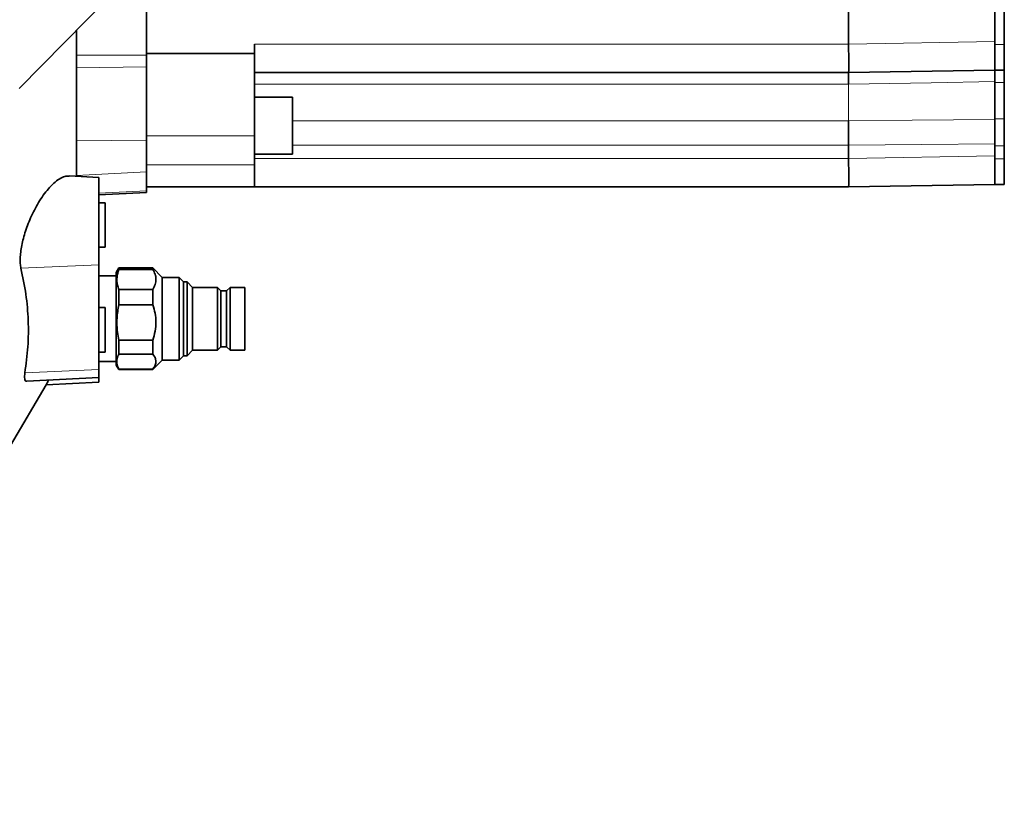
# Model space of a CAD drawing. Header units: millimetres. Extents: x 0 to 11920, y 0 to 8400.
# Tile 40 of 63: x 8011 to 8321, y 3679 to 3929. Entities that reach past the tile are written whole.
import ezdxf

# ---------------------------------------------------------------- set-up
doc = ezdxf.new("R2010")
doc.units = ezdxf.units.MM
doc.header["$LTSCALE"] = 20
doc.styles.add('SLDTEXTSTYLE0', font='TXT', dxfattribs={"width": 0.605})
doc.dimstyles.new('SLDDIMSTYLE0', dxfattribs={"dimtxt": 70, "dimasz": 70, "dimexe": 0, "dimexo": 0.0625, "dimgap": 17.5, "dimtad": 1, "dimdec": 1, "dimrnd": 1e-09, "dimzin": 12, "dimdsep": 46, "dimtxsty": 'SLDTEXTSTYLE0', "dimsah": 1, "dimcen": 0.09, "dimadec": 0, "dimazin": 3, "dimtfac": 1, "dimtofl": 0, "dimtmove": 0, "dimatfit": 3, "dimfxl": 1, "dimfrac": 2, "dimtolj": 1, "dimtzin": 12, "dimarcsym": 0})

# ---------------------------------------------------------------- blocks, each defined once
blk = doc.blocks.new('_D')
at = {"color": 7, "linetype": 'Continuous', "lineweight": 0}
for p, q in [((7701.97, 3692.31), (7701.97, 1744.49)), ((8139.97, 1814.67), (8139.97, 1744.49)), ((7701.97, 1774.49), (6715.05, 1774.49)), ((7701.97, 1774.49), (8139.97, 1774.49))]:
    blk.add_line(p, q, dxfattribs=at)
at = {"color": 7, "linetype": 'Continuous', "lineweight": 18}
for points in [[(7701.97, 1774.49), (7771.97, 1764.49), (7771.97, 1784.49)], [(8139.97, 1774.49), (8069.97, 1784.49), (8069.97, 1764.49)]]:
    blk.add_solid(points, dxfattribs=at)
at = {"color": 7, "linetype": 'Continuous', "lineweight": 18, "char_height": 70, "attachment_point": 1, "style": 'SLDTEXTSTYLE0'}
for s, insert in [('(2x M8 Through)', (6901.72, 1864.72)), ('438', (6715.05, 1864.72))]:
    blk.add_mtext(s, dxfattribs=dict(at, insert=insert))

msp = doc.modelspace()

# ---------------------------------------------------------------- linework, layer by layer
at = {"color": 7, "linetype": 'Continuous', "lineweight": 35}
for p, q in [((8136.7, 4035.75), (8010.97, 3907.58)), ((8317.97, 4007.82), (8317.97, 3922.38)), ((8320.97, 3921.39), (8320.97, 4005.1)), ((8050.97, 3948.36), (8050.97, 3918.06)), ((8271.97, 3949.39), (8271.97, 3921.58)), ((8028.97, 3879.95), (8028.97, 3925.93)), ((8084.97, 3921.58), (8084.97, 3918.58)), ((8271.97, 3921.58), (8271.97, 3921.58)), ((8317.97, 3921.39), (8317.97, 3922.38)), ((8317.97, 3913.39), (8317.97, 3921.39)), ((8320.97, 3913.39), (8320.97, 3921.39)), ((8084.97, 3918.58), (8050.97, 3918.58)), ((8050.97, 3918.06), (8050.97, 3914.38)), ((8084.97, 3918.58), (8084.97, 3892.71)), ((8050.97, 3914.38), (8050.97, 3891.36)), ((8271.97, 3912.58), (8084.97, 3912.58)), ((8317.97, 3913.39), (8271.97, 3912.58)), ((8317.97, 3913.39), (8320.97, 3913.39)), ((8317.97, 3909.43), (8317.97, 3913.39)), ((8320.97, 3909.43), (8320.97, 3913.39)), ((8271.97, 3908.98), (8271.97, 3908.98)), ((8317.97, 3898), (8317.97, 3909.43)), ((8320.97, 3898), (8320.97, 3909.43)), ((8096.97, 3904.87), (8084.97, 3904.87)), ((8096.97, 3904.87), (8096.97, 3886.87)), ((8271.97, 3897.43), (8271.97, 3897.43)), ((8317.97, 3889.55), (8317.97, 3898)), ((8320.97, 3889.55), (8320.97, 3898)), ((8084.97, 3892.71), (8084.97, 3883.52)), ((8050.97, 3891.36), (8050.97, 3881.31)), ((8271.97, 3889.75), (8271.97, 3885.58)), ((8317.97, 3886.38), (8317.97, 3889.55)), ((8320.97, 3885.39), (8320.97, 3889.55)), ((8084.97, 3886.87), (8096.97, 3886.87)), ((8317.97, 3885.39), (8317.97, 3886.38)), ((8084.97, 3883.52), (8084.97, 3876.58)), ((8271.97, 3885.58), (8271.97, 3885.58)), ((8317.97, 3877.39), (8317.97, 3885.39)), ((8320.97, 3877.39), (8320.97, 3885.39)), ((8035.97, 3879.58), (8026.64, 3880.07)), ((8035.97, 3852.06), (8035.97, 3879.58)), ((8050.97, 3881.31), (8050.97, 3875.35)), ((8084.97, 3876.58), (8050.97, 3876.58)), ((8271.97, 3876.58), (8084.97, 3876.58)), ((8317.97, 3877.39), (8271.97, 3876.58)), ((8317.97, 3877.39), (8320.97, 3877.39)), ((8035.97, 3874.08), (8050.97, 3874.87)), ((8050.97, 3875.35), (8050.97, 3874.87)), ((8037.97, 3871.58), (8035.97, 3871.58)), ((8037.97, 3871.58), (8037.97, 3857.58)), ((8035.97, 3857.58), (8037.97, 3857.58)), ((8035.97, 3819.06), (8035.97, 3852.06)), ((8041.47, 3848.58), (8035.97, 3848.58)), ((8042.28, 3851.08), (8041.47, 3849.68)), ((8041.47, 3849.68), (8041.47, 3821.91)), ((8052.97, 3851.08), (8042.28, 3851.08)), ((8042.28, 3851.08), (8042.28, 3850.6)), ((8042.28, 3850.6), (8052.97, 3850.6)), ((8055.97, 3848.08), (8052.97, 3851.08)), ((8052.97, 3850.6), (8052.97, 3851.08)), ((8061.27, 3848.08), (8055.97, 3848.08)), ((8055.97, 3822.08), (8055.97, 3848.08)), ((8062.63, 3846.72), (8061.27, 3848.08)), ((8061.27, 3835.08), (8061.27, 3848.08)), ((8063.83, 3846.72), (8062.63, 3846.72)), ((8062.63, 3835.08), (8062.63, 3846.72)), ((8065.47, 3844.96), (8063.83, 3846.72)), ((8063.83, 3835.08), (8063.83, 3846.72)), ((8042.28, 3844.3), (8042.28, 3839.46)), ((8052.97, 3844.3), (8042.28, 3844.3)), ((8052.97, 3839.46), (8052.97, 3844.3)), ((8073.37, 3844.96), (8065.47, 3844.96)), ((8065.47, 3835.08), (8065.47, 3844.96)), ((8074.45, 3843.88), (8073.37, 3844.96)), ((8073.37, 3835.08), (8073.37, 3844.96)), ((8076.22, 3843.88), (8074.45, 3843.88)), ((8074.45, 3835.08), (8074.45, 3843.88)), ((8077.29, 3844.96), (8076.22, 3843.88)), ((8076.22, 3835.08), (8076.22, 3843.88)), ((8081.97, 3844.96), (8077.29, 3844.96)), ((8077.29, 3835.08), (8077.29, 3844.96)), ((8081.97, 3825.21), (8081.97, 3844.96)), ((8042.28, 3839.46), (8052.97, 3839.46)), ((8037.97, 3838.58), (8035.97, 3838.58)), ((8037.97, 3838.58), (8037.97, 3825.12)), ((8061.27, 3822.08), (8061.27, 3835.08)), ((8062.63, 3823.44), (8062.63, 3835.08)), ((8063.83, 3823.44), (8063.83, 3835.08)), ((8065.47, 3825.21), (8065.47, 3835.08)), ((8073.37, 3825.21), (8073.37, 3835.08)), ((8074.45, 3826.28), (8074.45, 3835.08)), ((8076.22, 3826.28), (8076.22, 3835.08)), ((8077.29, 3825.21), (8077.29, 3835.08)), ((8052.97, 3828.36), (8042.28, 3828.36)), ((8042.28, 3828.36), (8042.28, 3823.95)), ((8052.97, 3823.95), (8052.97, 3828.36)), ((8035.97, 3824.58), (8037.97, 3824.58)), ((8037.97, 3825.12), (8037.97, 3824.58)), ((8042.28, 3823.95), (8052.97, 3823.95)), ((8063.83, 3823.44), (8065.47, 3825.21)), ((8065.47, 3825.21), (8073.37, 3825.21)), ((8073.37, 3825.21), (8074.45, 3826.28)), ((8074.45, 3826.28), (8076.22, 3826.28)), ((8076.22, 3826.28), (8077.29, 3825.21)), ((8077.29, 3825.21), (8081.97, 3825.21)), ((8035.97, 3821.58), (8041.47, 3821.58)), ((8041.47, 3821.91), (8041.47, 3820.48)), ((8052.97, 3819.08), (8055.97, 3822.08)), ((8055.97, 3822.08), (8061.27, 3822.08)), ((8061.27, 3822.08), (8062.63, 3823.44)), ((8062.63, 3823.44), (8063.83, 3823.44)), ((8035.97, 3816.58), (8035.97, 3819.06)), ((8041.47, 3820.48), (8042.28, 3819.08)), ((8042.28, 3819.15), (8042.28, 3819.08)), ((8052.97, 3819.15), (8042.28, 3819.15)), ((8042.28, 3819.08), (8052.97, 3819.08)), ((8052.97, 3819.08), (8052.97, 3819.15)), ((8013.4, 3815.4), (8035.97, 3816.58)), ((8019.42, 3814.22), (8035.97, 3815.08)), ((8035.97, 3816.58), (8035.97, 3815.08)), ((8008.25, 3795.16), (8019.42, 3814.25))]:
    msp.add_line(p, q, dxfattribs=at)
at = {"color": 8, "linetype": 'Continuous', "lineweight": 18}
for p, q in [((8084.97, 3921.58), (8271.97, 3921.58)), ((8271.97, 3921.58), (8317.97, 3922.38)), ((8317.97, 3921.39), (8320.97, 3921.39)), ((8028.97, 3918.06), (8050.97, 3918.06)), ((8028.97, 3914.08), (8050.97, 3914.38)), ((8271.97, 3908.98), (8084.97, 3908.98)), ((8271.97, 3908.98), (8271.97, 3897.43)), ((8317.97, 3909.43), (8320.97, 3909.43)), ((8096.97, 3897.43), (8271.97, 3897.43)), ((8317.97, 3898), (8320.97, 3898)), ((8084.97, 3892.71), (8050.97, 3892.71)), ((8028.97, 3891.06), (8050.97, 3891.36)), ((8271.97, 3889.75), (8096.97, 3889.75)), ((8317.97, 3889.55), (8320.97, 3889.55)), ((8271.97, 3885.58), (8317.97, 3886.38)), ((8084.97, 3883.52), (8050.97, 3883.52)), ((8084.97, 3885.58), (8271.97, 3885.58)), ((8317.97, 3885.39), (8320.97, 3885.39)), ((8028.97, 3880.19), (8050.97, 3881.31)), ((8035.97, 3874.59), (8050.97, 3875.35)), ((8035.97, 3852.06), (8011.5, 3850.99)), ((8035.97, 3819.06), (8012.74, 3818.05))]:
    msp.add_line(p, q, dxfattribs=at)
at = {"color": 8, "linetype": 'Continuous', "lineweight": 18, "flags": 128}
for points in [[(8317.97, 3909.76), (8297.98, 3909.42), (8271.97, 3908.98)], [(8271.97, 3897.43), (8291.97, 3897.6), (8317.97, 3897.83)], [(8317.97, 3890.12), (8295.01, 3889.93), (8271.97, 3889.75)]]:
    msp.add_lwpolyline(points, dxfattribs=at)
at = {"color": 7, "linetype": 'Continuous', "lineweight": 35}
for centre, major_axis, ratio, start_param, end_param in [((8271.89, 3921.58), (-0.08, 9), 0.008726, 3.141593, 4.712161), ((7699.07, 3889.75), (572.9, 0), 0.017455, 0, 0.000071), ((8271.89, 3885.58), (-0.08, 9), 0.008726, 3.141593, 4.712161)]:
    msp.add_ellipse(centre, major_axis=major_axis, ratio=ratio, start_param=start_param, end_param=end_param, dxfattribs=at)
for points, knots in [([(8030.35, 4331.94), (8026.79, 4331.62), (8019.67, 4330.97), (8009.42, 4329.52), (7999.87, 4327.9), (7991.35, 4326.22), (7983.9, 4324.59), (7977.65, 4323.1), (7972.56, 4321.83), (7968.47, 4320.76), (7965.11, 4319.85), (7962.38, 4319.09), (7960.11, 4318.45), (7957.9, 4317.81), (7955.22, 4317.02), (7951.78, 4315.99), (7947.53, 4314.67), (7942.53, 4313.06), (7936.96, 4311.21), (7929.61, 4308.65), (7920.94, 4305.48), (7911.27, 4301.71), (7902.2, 4297.97), (7893.73, 4294.3), (7884.33, 4290.03), (7873.5, 4284.83), (7860.79, 4278.3), (7850.21, 4272.46), (7842.1, 4267.74), (7836.96, 4264.65), (7832.4, 4261.83), (7828.56, 4259.39), (7825.42, 4257.36), (7823.01, 4255.78), (7821.13, 4254.52), (7819.37, 4253.34), (7817.3, 4251.93), (7814.69, 4250.12), (7811.54, 4247.91), (7807.87, 4245.27), (7803.75, 4242.22), (7796.25, 4236.51), (7785.94, 4228.14), (7773.82, 4217.23), (7763.05, 4206.5), (7753.39, 4195.82), (7744.31, 4184.56), (7735.76, 4172.43), (7728.32, 4160.1), (7722.06, 4147.75), (7716.9, 4135.57), (7712.53, 4122.92), (7708.99, 4109.9), (7706.27, 4096.58), (7704.45, 4083.74), (7703.37, 4071.43), (7702.88, 4059.75), (7702.89, 4048.28), (7703.27, 4038.6), (7703.79, 4030.84), (7704.31, 4024.84), (7704.9, 4019.22), (7705.53, 4014.02), (7706.09, 4009.92), (7706.5, 4007.03), (7706.75, 4005.42), (7706.94, 4004.14), (7707.18, 4002.61), (7707.56, 4000.3), (7708.12, 3997.02), (7708.87, 3992.79), (7709.87, 3987.6), (7711.14, 3981.42), (7712.72, 3974.24), (7714.66, 3966.07), (7716.98, 3956.96), (7719.72, 3946.94), (7722.86, 3936.1), (7726.44, 3924.51), (7729.71, 3914.39), (7731.84, 3908.15), (7732.59, 3905.99)], [0, 0, 0, 0, 0.017517, 0.034995, 0.051026, 0.065464, 0.078182, 0.089071, 0.097566, 0.104475, 0.110302, 0.115061, 0.118735, 0.122153, 0.126608, 0.13274, 0.140181, 0.148952, 0.159077, 0.169718, 0.188044, 0.20545, 0.221883, 0.237298, 0.251847, 0.273695, 0.297605, 0.323532, 0.334256, 0.344565, 0.353508, 0.361081, 0.367289, 0.372137, 0.375499, 0.378558, 0.382727, 0.388017, 0.394422, 0.401934, 0.410544, 0.419946, 0.448839, 0.476461, 0.500464, 0.523535, 0.546873, 0.570814, 0.595254, 0.615914, 0.636817, 0.657853, 0.67891, 0.700032, 0.721276, 0.739252, 0.757369, 0.775457, 0.792295, 0.802133, 0.811397, 0.820091, 0.828214, 0.835621, 0.839202, 0.841692, 0.843125, 0.845198, 0.848839, 0.85394, 0.860556, 0.868687, 0.878333, 0.88971, 0.90265, 0.917143, 0.933172, 0.950707, 0.969354, 0.989357, 1, 1, 1, 1]), ([(8271.97, 3908.98), (8271.97, 3909.47), (8271.96, 3910.77), (8271.96, 3912.25), (8271.97, 3912.47), (8271.97, 3912.58)], [0, 0, 0, 0, 0.230467, 0.615234, 1, 1, 1, 1]), ([(8271.97, 3889.75), (8271.97, 3890.42), (8271.96, 3892.2), (8271.96, 3895.02), (8271.97, 3896.62), (8271.97, 3897.43)], [0, 0, 0, 0, 0.230467, 0.615234, 1, 1, 1, 1]), ([(8011.5, 3850.99), (8011.42, 3851.45), (8011.25, 3852.37), (8011.23, 3854.1), (8011.39, 3856.04), (8011.73, 3858.16), (8012.25, 3860.39), (8012.94, 3862.72), (8013.79, 3865.09), (8014.83, 3867.54), (8016.02, 3869.95), (8017.4, 3872.33), (8018.91, 3874.55), (8020.57, 3876.56), (8022.29, 3878.22), (8024.02, 3879.41), (8025.51, 3880.06), (8026.32, 3880.01), (8026.64, 3880)], [0, 0, 0, 0, 0.053547, 0.107089, 0.160622, 0.214166, 0.268117, 0.322088, 0.379951, 0.437838, 0.50219, 0.566567, 0.638675, 0.710799, 0.789379, 0.867943, 0.947613, 1, 1, 1, 1]), ([(8012.74, 3818.05), (8013.11, 3820.79), (8013.85, 3826.29), (8013.9, 3834.54), (8013.22, 3842.8), (8012.07, 3848.26), (8011.5, 3850.99)], [0, 0, 0, 0, 0.248105, 0.496957, 0.748102, 1, 1, 1, 1]), ([(8042.28, 3850.6), (8042.05, 3849.8), (8041.59, 3848.17), (8041.74, 3846.04), (8042.14, 3844.76), (8042.28, 3844.3)], [0, 0, 0, 0, 0.38361, 0.776815, 1, 1, 1, 1]), ([(8052.97, 3844.3), (8053.25, 3844.82), (8053.83, 3845.88), (8054.06, 3847.51), (8053.78, 3849.11), (8053.25, 3850.1), (8052.97, 3850.6)], [0, 0, 0, 0, 0.254784, 0.517011, 0.755134, 1, 1, 1, 1]), ([(8042.28, 3839.46), (8042.05, 3838.05), (8041.59, 3835.19), (8041.74, 3831.44), (8042.14, 3829.18), (8042.28, 3828.36)], [0, 0, 0, 0, 0.38361, 0.776815, 1, 1, 1, 1]), ([(8052.97, 3828.36), (8053.25, 3829.28), (8053.83, 3831.15), (8054.06, 3834.02), (8053.78, 3836.83), (8053.25, 3838.58), (8052.97, 3839.46)], [0, 0, 0, 0, 0.254784, 0.517011, 0.755134, 1, 1, 1, 1]), ([(8042.28, 3823.95), (8042.2, 3823.75), (8041.85, 3822.97), (8041.59, 3821.55), (8041.85, 3820.13), (8042.2, 3819.34), (8042.28, 3819.15)], [0, 0, 0, 0, 0.122965, 0.496576, 0.879578, 1, 1, 1, 1]), ([(8052.97, 3819.15), (8053.22, 3819.5), (8053.73, 3820.2), (8054.02, 3821.27), (8053.93, 3822.3), (8053.54, 3823.19), (8053.14, 3823.73), (8052.97, 3823.95)], [0, 0, 0, 0, 0.223645, 0.452071, 0.652587, 0.857554, 1, 1, 1, 1]), ([(8013.4, 3815.43), (8013.23, 3815.44), (8012.88, 3815.47), (8012.64, 3816.09), (8012.59, 3816.95), (8012.7, 3817.72), (8012.74, 3818.05)], [0, 0, 0, 0, 0.268823, 0.536064, 0.803266, 1, 1, 1, 1]), ([(8019.42, 3814.26), (8019.41, 3814.24), (8019.35, 3814.12), (8019.55, 3814.5), (8019.8, 3815.01), (8020.1, 3815.59), (8020.18, 3815.76)], [0, 0, 0, 0, 0.048987, 0.442709, 0.848372, 1, 1, 1, 1])]:
    msp.add_open_spline(points, degree=3, knots=knots, dxfattribs=at)

# ---------------------------------------------------------------- dimensions: what is measured, and where the dimension line sits
at = {"color": 7, "linetype": 'Continuous', "lineweight": 18}
dim = msp.add_linear_dim(base=(8139.97, 1774.49), p1=(7701.97, 3696.31), p2=(8139.97, 1818.67), text='<> (2x M8 Through)', dimstyle='SLDDIMSTYLE0', dxfattribs=at)
dim.commit()
dim.dimension.update_dxf_attribs({"geometry": '_D', "text_midpoint": (7163.97, 1774.49), "dimtype": 160})

doc.saveas('drawing.dxf')
